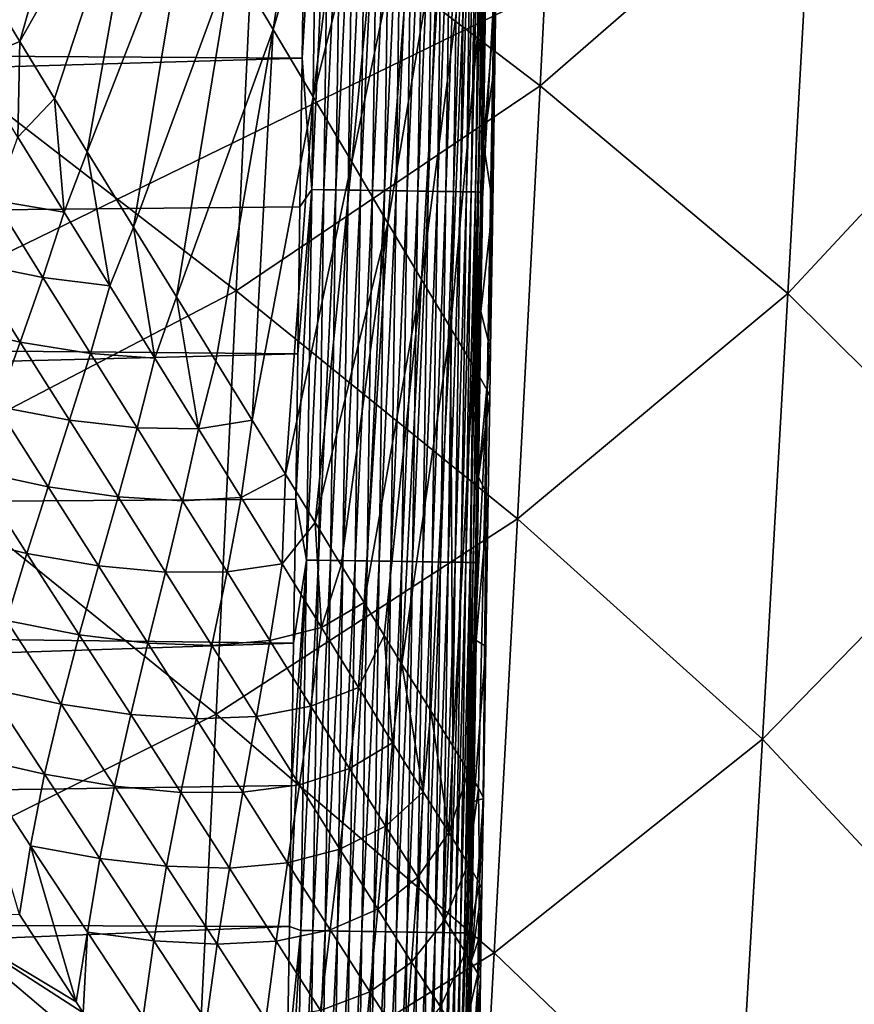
# Model space of a CAD drawing. Header units: metres. Extents: x -26 to 26, y -119 to 32.
# Tile 133 of 208: x 13.95 to 17.19, y -53.16 to -49.34. Entities that reach past the tile are written whole.
import ezdxf

# ---------------------------------------------------------------- set-up
doc = ezdxf.new("R2010")
doc.units = ezdxf.units.M
doc.layers.add('solid_13_411_041_XXX', color=7, linetype='CONTINUOUS')

msp = doc.modelspace()

# ---------------------------------------------------------------- linework, layer by layer
at = {"layer": 'solid_13_411_041_XXX'}
for points in [[(17.946455, -47.645355, 80.207825), (17.843744, -49.421543, 80.35965), (17.027523, -48.675781, 79.039474)], [(14.866241, -48.753006, 76.814644), (13.57441, -49.453457, 75.915665), (13.637869, -47.852673, 75.77124)], [(18.75638, -47.877621, 104.899536), (-18.756439, -47.877621, 104.899536), (-17.733347, -65.649178, 104.899536)], [(18.384905, -54.359974, 104.899536), (18.75638, -47.877621, 104.899536), (-17.733347, -65.649178, 104.899536)], [(16.055737, -47.918888, 77.798302), (15.970261, -49.594784, 77.950455), (14.866241, -48.753006, 76.814644)], [(17.027523, -48.675781, 79.039474), (15.970261, -49.594784, 77.950455), (16.055737, -47.918888, 77.798302)], [(15.132941, -48.064472, 139.602158), (14.933602, -49.376591, 139.499359), (14.77334, -49.107082, 139.28447)], [(15.257209, -48.282593, 139.84256), (14.933602, -49.376591, 139.499359), (15.132941, -48.064472, 139.602158)], [(14.276282, -48.266911, 138.740158), (13.9504, -49.423382, 138.743759), (13.80699, -49.188313, 138.651611)], [(14.276282, -48.266911, 138.740158), (14.44336, -48.550709, 138.906631), (13.9504, -49.423382, 138.743759)], [(15.257209, -48.282593, 139.84256), (15.089161, -49.638371, 139.73349), (14.933602, -49.376591, 139.499359)], [(15.376464, -48.492031, 140.099319), (15.089161, -49.638371, 139.73349), (15.257209, -48.282593, 139.84256)], [(15.376464, -48.492031, 140.099319), (15.238498, -49.890129, 139.988815), (15.089161, -49.638371, 139.73349)], [(15.488917, -48.689743, 140.374527), (15.238498, -49.890129, 139.988815), (15.376464, -48.492031, 140.099319)], [(14.44336, -48.550709, 138.906631), (14.085136, -49.643833, 138.837997), (13.9504, -49.423382, 138.743759)], [(14.44336, -48.550709, 138.906631), (14.212631, -49.851894, 138.934387), (14.085136, -49.643833, 138.837997)], [(14.44336, -48.550709, 138.906631), (14.609438, -48.831238, 139.087326), (14.212631, -49.851894, 138.934387)], [(15.045852, -49.488274, 145.14119), (15.083388, -49.997887, 145.139816), (15.103858, -48.56076, 145.139694)], [(15.054146, -48.905926, 145.141144), (15.045852, -49.488274, 145.14119), (15.103858, -48.56076, 145.139694)], [(15.103858, -48.56076, 145.139694), (15.083388, -49.997887, 145.139816), (15.150496, -48.56142, 145.135193)], [(15.083388, -49.997887, 145.139816), (15.13004, -49.998562, 145.135315), (15.150496, -48.56142, 145.135193)], [(15.150496, -48.56142, 145.135193), (15.13004, -49.998562, 145.135315), (15.197776, -48.562088, 145.127411)], [(15.13004, -49.998562, 145.135315), (15.177335, -49.999245, 145.127518), (15.197776, -48.562088, 145.127411)], [(15.197776, -48.562088, 145.127411), (15.177335, -49.999245, 145.127518), (15.245375, -48.562763, 145.11618)], [(15.177335, -49.999245, 145.127518), (15.224947, -49.999931, 145.116287), (15.245375, -48.562763, 145.11618)], [(15.245375, -48.562763, 145.11618), (15.224947, -49.999931, 145.116287), (15.292932, -48.563438, 145.10141)], [(15.224947, -49.999931, 145.116287), (15.27252, -50.000618, 145.101501), (15.292932, -48.563438, 145.10141)], [(15.292932, -48.563438, 145.10141), (15.27252, -50.000618, 145.101501), (15.340065, -48.564106, 145.083008)], [(15.27252, -50.000618, 145.101501), (15.319667, -50.001301, 145.083099), (15.340065, -48.564106, 145.083008)], [(15.340065, -48.564106, 145.083008), (15.319667, -50.001301, 145.083099), (15.38637, -48.564762, 145.060974)], [(15.319667, -50.001301, 145.083099), (15.365986, -50.001972, 145.06105), (15.38637, -48.564762, 145.060974)], [(15.38637, -48.564762, 145.060974), (15.365986, -50.001972, 145.06105), (15.431437, -48.565403, 145.03537)], [(15.365986, -50.001972, 145.06105), (15.411065, -50.002621, 145.035416), (15.431437, -48.565403, 145.03537)], [(15.431437, -48.565403, 145.03537), (15.411065, -50.002621, 145.035416), (15.474858, -48.566017, 145.006271)], [(15.411065, -50.002621, 145.035416), (15.454495, -50.00325, 145.006302), (15.474858, -48.566017, 145.006271)], [(15.474858, -48.566017, 145.006271), (15.454495, -50.00325, 145.006302), (15.516236, -48.566605, 144.973862)], [(15.454495, -50.00325, 145.006302), (15.495883, -50.003849, 144.973877), (15.516236, -48.566605, 144.973862)], [(15.516236, -48.566605, 144.973862), (15.495883, -50.003849, 144.973877), (15.555203, -48.567158, 144.93837)], [(15.495883, -50.003849, 144.973877), (15.534856, -50.00441, 144.938354), (15.555203, -48.567158, 144.93837)], [(15.555203, -48.567158, 144.93837), (15.534856, -50.00441, 144.938354), (15.591425, -48.567673, 144.900085)], [(15.534856, -50.00441, 144.938354), (15.57108, -50.004936, 144.90004), (15.591425, -48.567673, 144.900085)], [(15.591425, -48.567673, 144.900085), (15.57108, -50.004936, 144.90004), (15.624613, -48.568146, 144.859314)], [(15.57108, -50.004936, 144.90004), (15.604268, -50.005417, 144.859253), (15.624613, -48.568146, 144.859314)], [(15.624613, -48.568146, 144.859314), (15.604268, -50.005417, 144.859253), (15.654531, -48.568573, 144.816452)], [(15.604268, -50.005417, 144.859253), (15.634183, -50.005848, 144.81636), (15.654531, -48.568573, 144.816452)], [(15.654531, -48.568573, 144.816452), (15.634183, -50.005848, 144.81636), (15.681005, -48.568951, 144.771866)], [(15.634183, -50.005848, 144.81636), (15.660649, -50.006229, 144.771759), (15.681005, -48.568951, 144.771866)], [(15.681005, -48.568951, 144.771866), (15.660649, -50.006229, 144.771759), (15.703914, -48.569275, 144.725967)], [(15.660649, -50.006229, 144.771759), (15.683549, -50.006561, 144.72583), (15.703914, -48.569275, 144.725967)], [(15.703914, -48.569275, 144.725967), (15.683549, -50.006561, 144.72583), (15.723206, -48.569553, 144.679169)], [(15.683549, -50.006561, 144.72583), (15.702827, -50.006844, 144.679016), (15.723206, -48.569553, 144.679169)], [(15.723206, -48.569553, 144.679169), (15.702827, -50.006844, 144.679016), (15.738885, -48.569778, 144.631882)], [(15.702827, -50.006844, 144.679016), (15.718492, -50.007069, 144.631699), (15.738885, -48.569778, 144.631882)], [(15.738885, -48.569778, 144.631882), (15.718492, -50.007069, 144.631699), (15.75101, -48.56995, 144.584488)], [(15.718492, -50.007069, 144.631699), (15.730598, -50.007244, 144.584274), (15.75101, -48.56995, 144.584488)], [(15.75101, -48.56995, 144.584488), (15.730598, -50.007244, 144.584274), (15.75969, -48.570076, 144.537338)], [(15.730598, -50.007244, 144.584274), (15.739259, -50.00737, 144.537109), (15.75969, -48.570076, 144.537338)], [(15.75969, -48.570076, 144.537338), (15.739259, -50.00737, 144.537109), (15.765076, -48.570156, 144.490768)], [(15.739259, -50.00737, 144.537109), (15.744621, -50.00745, 144.490524), (15.765076, -48.570156, 144.490768)], [(15.758984, -49.160454, 144.444992), (15.765076, -48.570156, 144.490768), (15.744621, -50.00745, 144.490524)], [(15.488917, -48.689743, 140.374527), (15.379415, -50.128212, 140.268005), (15.238498, -49.890129, 139.988815)], [(15.591948, -48.870106, 140.671112), (15.379415, -50.128212, 140.268005), (15.488917, -48.689743, 140.374527)], [(17.027523, -48.675781, 79.039474), (16.93125, -50.401447, 79.172325), (15.970261, -49.594784, 77.950455)], [(17.843744, -49.421543, 80.35965), (16.93125, -50.401447, 79.172325), (17.027523, -48.675781, 79.039474)], [(14.866241, -48.753006, 76.814644), (14.790273, -50.390755, 76.94445), (13.57441, -49.453457, 75.915665)], [(15.970261, -49.594784, 77.950455), (14.790273, -50.390755, 76.94445), (14.866241, -48.753006, 76.814644)], [(14.609438, -48.831238, 139.087326), (14.391974, -50.143661, 139.084061), (14.212631, -49.851894, 138.934387)], [(14.609438, -48.831238, 139.087326), (14.77334, -49.107082, 139.28447), (14.391974, -50.143661, 139.084061)], [(15.591948, -48.870106, 140.671112), (15.508856, -50.34602, 140.574677), (15.379415, -50.128212, 140.268005)], [(15.681355, -49.024864, 140.992279), (15.508856, -50.34602, 140.574677), (15.591948, -48.870106, 140.671112)], [(15.054146, -48.905926, 145.141144), (-15.048502, -49.300743, 145.141174), (15.045852, -49.488274, 145.14119)], [(15.681355, -49.024864, 140.992279), (15.621763, -50.533661, 140.912949), (15.508856, -50.34602, 140.574677)], [(15.750675, -49.14539, 141.338669), (15.621763, -50.533661, 140.912949), (15.681355, -49.024864, 140.992279)], [(14.77334, -49.107082, 139.28447), (14.558256, -50.413704, 139.23996), (14.391974, -50.143661, 139.084061)], [(14.77334, -49.107082, 139.28447), (14.933602, -49.376591, 139.499359), (14.558256, -50.413704, 139.23996)], [(15.750675, -49.14539, 141.338669), (15.710077, -50.680748, 141.283585), (15.621763, -50.533661, 140.912949)], [(15.791942, -49.221897, 141.70694), (15.710077, -50.680748, 141.283585), (15.750675, -49.14539, 141.338669)], [(15.749569, -49.819592, 144.444885), (15.758984, -49.160454, 144.444992), (15.744621, -50.00745, 144.490524)], [(15.798342, -49.238907, 142.088486), (15.758984, -49.160454, 144.444992), (15.749569, -49.819592, 144.444885)], [(13.80699, -49.188313, 138.651611), (13.9504, -49.423382, 138.743759), (13.762219, -49.50079, 138.680511)], [(15.791942, -49.221897, 141.70694), (15.763815, -50.775551, 141.682373), (15.710077, -50.680748, 141.283585)], [(15.791942, -49.221897, 141.70694), (15.798342, -49.238907, 142.088486), (15.763815, -50.775551, 141.682373)], [(15.794247, -49.507172, 142.090317), (15.798342, -49.238907, 142.088486), (15.749569, -49.819592, 144.444885)], [(15.763815, -50.775551, 141.682373), (15.798342, -49.238907, 142.088486), (15.794247, -49.507172, 142.090317)], [(15.045852, -49.488274, 145.14119), (-15.048502, -49.300743, 145.141174), (-15.033328, -50.359177, 145.141266)], [(14.933602, -49.376591, 139.499359), (14.711914, -50.663303, 139.401108), (14.558256, -50.413704, 139.23996)], [(14.933602, -49.376591, 139.499359), (14.852964, -50.892662, 139.565765), (14.711914, -50.663303, 139.401108)], [(14.933602, -49.376591, 139.499359), (15.089161, -49.638371, 139.73349), (14.852964, -50.892662, 139.565765)], [(13.9504, -49.423382, 138.743759), (13.943336, -49.79493, 138.790894), (13.762219, -49.50079, 138.680511)], [(13.9504, -49.423382, 138.743759), (14.085136, -49.643833, 138.837997), (13.943336, -49.79493, 138.790894)], [(17.843744, -49.421543, 80.35965), (17.738274, -51.201675, 80.471909), (16.93125, -50.401447, 79.172325)], [(14.790273, -50.390755, 76.94445), (13.508703, -51.059277, 76.02475), (13.57441, -49.453457, 75.915665)], [(15.045852, -49.488274, 145.14119), (-15.033328, -50.359177, 145.141266), (15.037594, -50.064644, 145.141235)], [(15.045852, -49.488274, 145.14119), (15.037594, -50.064644, 145.141235), (15.083388, -49.997887, 145.139816)], [(15.785806, -50.057373, 142.093964), (15.794247, -49.507172, 142.090317), (15.749569, -49.819592, 144.444885)], [(15.763815, -50.775551, 141.682373), (15.794247, -49.507172, 142.090317), (15.785806, -50.057373, 142.093964)], [(15.970261, -49.594784, 77.950455), (15.88229, -51.275417, 78.065109), (14.790273, -50.390755, 76.94445)], [(16.93125, -50.401447, 79.172325), (15.88229, -51.275417, 78.065109), (15.970261, -49.594784, 77.950455)], [(14.085136, -49.643833, 138.837997), (14.122715, -50.085381, 138.913391), (13.943336, -49.79493, 138.790894)], [(14.085136, -49.643833, 138.837997), (14.212631, -49.851894, 138.934387), (14.122715, -50.085381, 138.913391)], [(15.089161, -49.638371, 139.73349), (14.981265, -51.10162, 139.73204), (14.852964, -50.892662, 139.565765)], [(15.089161, -49.638371, 139.73349), (15.238498, -49.890129, 139.988815), (14.981265, -51.10162, 139.73204)], [(13.854213, -50.040226, 138.788452), (13.943336, -49.79493, 138.790894), (14.122715, -50.085381, 138.913391)], [(15.740201, -50.470367, 144.444763), (15.749569, -49.819592, 144.444885), (15.744621, -50.00745, 144.490524)], [(15.785806, -50.057373, 142.093964), (15.749569, -49.819592, 144.444885), (15.740201, -50.470367, 144.444763)], [(14.212631, -49.851894, 138.934387), (14.299901, -50.371281, 139.049255), (14.122715, -50.085381, 138.913391)], [(14.212631, -49.851894, 138.934387), (14.391974, -50.143661, 139.084061), (14.299901, -50.371281, 139.049255)], [(15.238498, -49.890129, 139.988815), (15.096278, -51.289295, 139.897324), (14.981265, -51.10162, 139.73204)], [(15.238498, -49.890129, 139.988815), (15.379415, -50.128212, 140.268005), (15.096278, -51.289295, 139.897324)], [(15.021184, -51.199444, 145.141342), (15.062563, -51.435009, 145.139938), (15.083388, -49.997887, 145.139816)], [(15.029371, -50.635033, 145.141296), (15.021184, -51.199444, 145.141342), (15.083388, -49.997887, 145.139816)], [(15.037594, -50.064644, 145.141235), (15.029371, -50.635033, 145.141296), (15.083388, -49.997887, 145.139816)], [(15.083388, -49.997887, 145.139816), (15.062563, -51.435009, 145.139938), (15.13004, -49.998562, 145.135315)], [(15.062563, -51.435009, 145.139938), (15.109228, -51.435692, 145.135437), (15.13004, -49.998562, 145.135315)], [(15.13004, -49.998562, 145.135315), (15.109228, -51.435692, 145.135437), (15.177335, -49.999245, 145.127518)], [(15.109228, -51.435692, 145.135437), (15.156538, -51.436386, 145.12764), (15.177335, -49.999245, 145.127518)], [(15.177335, -49.999245, 145.127518), (15.156538, -51.436386, 145.12764), (15.224947, -49.999931, 145.116287)], [(15.156538, -51.436386, 145.12764), (15.204166, -51.437088, 145.116394), (15.224947, -49.999931, 145.116287)], [(15.224947, -49.999931, 145.116287), (15.204166, -51.437088, 145.116394), (15.27252, -50.000618, 145.101501)], [(15.204166, -51.437088, 145.116394), (15.251754, -51.437786, 145.101608), (15.27252, -50.000618, 145.101501)], [(15.27252, -50.000618, 145.101501), (15.251754, -51.437786, 145.101608), (15.319667, -50.001301, 145.083099)], [(15.251754, -51.437786, 145.101608), (15.298915, -51.438477, 145.083176), (15.319667, -50.001301, 145.083099)], [(15.319667, -50.001301, 145.083099), (15.298915, -51.438477, 145.083176), (15.365986, -50.001972, 145.06105)], [(15.298915, -51.438477, 145.083176), (15.345248, -51.439159, 145.061127), (15.365986, -50.001972, 145.06105)], [(15.365986, -50.001972, 145.06105), (15.345248, -51.439159, 145.061127), (15.411065, -50.002621, 145.035416)], [(13.854213, -50.040226, 138.788452), (14.04036, -50.338974, 138.905457), (13.759044, -50.282291, 138.787033)], [(13.854213, -50.040226, 138.788452), (14.122715, -50.085381, 138.913391), (14.04036, -50.338974, 138.905457)], [(15.345248, -51.439159, 145.061127), (15.39034, -51.439823, 145.035477), (15.411065, -50.002621, 145.035416)], [(15.411065, -50.002621, 145.035416), (15.39034, -51.439823, 145.035477), (15.454495, -50.00325, 145.006302)], [(15.39034, -51.439823, 145.035477), (15.433782, -51.44046, 145.006332), (15.454495, -50.00325, 145.006302)], [(15.454495, -50.00325, 145.006302), (15.433782, -51.44046, 145.006332), (15.495883, -50.003849, 144.973877)], [(15.433782, -51.44046, 145.006332), (15.475178, -51.441067, 144.973877), (15.495883, -50.003849, 144.973877)], [(15.495883, -50.003849, 144.973877), (15.475178, -51.441067, 144.973877), (15.534856, -50.00441, 144.938354)], [(15.475178, -51.441067, 144.973877), (15.514156, -51.441643, 144.938339), (15.534856, -50.00441, 144.938354)], [(15.534856, -50.00441, 144.938354), (15.514156, -51.441643, 144.938339), (15.57108, -50.004936, 144.90004)], [(15.514156, -51.441643, 144.938339), (15.550384, -51.442173, 144.900009), (15.57108, -50.004936, 144.90004)], [(15.57108, -50.004936, 144.90004), (15.550384, -51.442173, 144.900009), (15.604268, -50.005417, 144.859253)], [(15.550384, -51.442173, 144.900009), (15.583571, -51.442661, 144.859192), (15.604268, -50.005417, 144.859253)], [(15.604268, -50.005417, 144.859253), (15.583571, -51.442661, 144.859192), (15.634183, -50.005848, 144.81636)], [(15.583571, -51.442661, 144.859192), (15.613483, -51.443104, 144.816269), (15.634183, -50.005848, 144.81636)], [(15.634183, -50.005848, 144.81636), (15.613483, -51.443104, 144.816269), (15.660649, -50.006229, 144.771759)], [(15.613483, -51.443104, 144.816269), (15.639942, -51.443493, 144.771622), (15.660649, -50.006229, 144.771759)], [(15.660649, -50.006229, 144.771759), (15.639942, -51.443493, 144.771622), (15.683549, -50.006561, 144.72583)], [(15.639942, -51.443493, 144.771622), (15.662831, -51.443829, 144.725677), (15.683549, -50.006561, 144.72583)], [(15.683549, -50.006561, 144.72583), (15.662831, -51.443829, 144.725677), (15.702827, -50.006844, 144.679016)], [(15.662831, -51.443829, 144.725677), (15.682097, -51.444115, 144.678833), (15.702827, -50.006844, 144.679016)], [(15.702827, -50.006844, 144.679016), (15.682097, -51.444115, 144.678833), (15.718492, -50.007069, 144.631699)], [(15.682097, -51.444115, 144.678833), (15.697744, -51.444347, 144.6315), (15.718492, -50.007069, 144.631699)], [(15.718492, -50.007069, 144.631699), (15.697744, -51.444347, 144.6315), (15.730598, -50.007244, 144.584274)], [(15.697744, -51.444347, 144.6315), (15.709833, -51.444527, 144.584061), (15.730598, -50.007244, 144.584274)], [(15.730598, -50.007244, 144.584274), (15.709833, -51.444527, 144.584061), (15.739259, -50.00737, 144.537109)], [(15.709833, -51.444527, 144.584061), (15.718472, -51.444653, 144.536865), (15.739259, -50.00737, 144.537109)], [(15.739259, -50.00737, 144.537109), (15.718472, -51.444653, 144.536865), (15.744621, -50.00745, 144.490524)], [(15.718472, -51.444653, 144.536865), (15.723811, -51.444733, 144.490265), (15.744621, -50.00745, 144.490524)], [(15.740201, -50.470367, 144.444763), (15.744621, -50.00745, 144.490524), (15.723811, -51.444733, 144.490265)], [(15.037594, -50.064644, 145.141235), (-15.033328, -50.359177, 145.141266), (15.029371, -50.635033, 145.141296)], [(15.777151, -50.617859, 142.097473), (15.785806, -50.057373, 142.093964), (15.740201, -50.470367, 144.444763)], [(15.763815, -50.775551, 141.682373), (15.785806, -50.057373, 142.093964), (15.777151, -50.617859, 142.097473)], [(14.04036, -50.338974, 138.905457), (14.122715, -50.085381, 138.913391), (14.299901, -50.371281, 139.049255)], [(14.391974, -50.143661, 139.084061), (14.474031, -50.651684, 139.199844), (14.299901, -50.371281, 139.049255)], [(14.391974, -50.143661, 139.084061), (14.558256, -50.413704, 139.23996), (14.474031, -50.651684, 139.199844)], [(15.379415, -50.128212, 140.268005), (15.197681, -51.455086, 140.058762), (15.096278, -51.289295, 139.897324)], [(15.379415, -50.128212, 140.268005), (15.286503, -51.600311, 140.215332), (15.197681, -51.455086, 140.058762)], [(15.379415, -50.128212, 140.268005), (15.508856, -50.34602, 140.574677), (15.286503, -51.600311, 140.215332)], [(13.759044, -50.282291, 138.787033), (13.952271, -50.589569, 138.898529), (13.661384, -50.522923, 138.785004)], [(14.04036, -50.338974, 138.905457), (13.952271, -50.589569, 138.898529), (13.759044, -50.282291, 138.787033)], [(14.04036, -50.338974, 138.905457), (14.224389, -50.633316, 139.036499), (13.952271, -50.589569, 138.898529)], [(14.04036, -50.338974, 138.905457), (14.299901, -50.371281, 139.049255), (14.224389, -50.633316, 139.036499)], [(15.508856, -50.34602, 140.574677), (15.364429, -51.727348, 140.367416), (15.286503, -51.600311, 140.215332)], [(15.508856, -50.34602, 140.574677), (15.433028, -51.838615, 140.516068), (15.364429, -51.727348, 140.367416)], [(15.508856, -50.34602, 140.574677), (15.621763, -50.533661, 140.912949), (15.433028, -51.838615, 140.516068)], [(15.029371, -50.635033, 145.141296), (-15.033328, -50.359177, 145.141266), (-15.018275, -51.397316, 145.141357)], [(14.224389, -50.633316, 139.036499), (14.299901, -50.371281, 139.049255), (14.474031, -50.651684, 139.199844)], [(14.790273, -50.390755, 76.94445), (14.712035, -52.032429, 77.041878), (13.508703, -51.059277, 76.02475)], [(14.558256, -50.413704, 139.23996), (14.644134, -50.925686, 139.365921), (14.474031, -50.651684, 139.199844)], [(14.558256, -50.413704, 139.23996), (14.711914, -50.663303, 139.401108), (14.644134, -50.925686, 139.365921)], [(15.88229, -51.275417, 78.065109), (14.712035, -52.032429, 77.041878), (14.790273, -50.390755, 76.94445)], [(16.93125, -50.401447, 79.172325), (16.832426, -52.130474, 79.270798), (15.88229, -51.275417, 78.065109)], [(17.738274, -51.201675, 80.471909), (16.832426, -52.130474, 79.270798), (16.93125, -50.401447, 79.172325)], [(15.730882, -51.112782, 144.444641), (15.740201, -50.470367, 144.444763), (15.723811, -51.444733, 144.490265)], [(15.777151, -50.617859, 142.097473), (15.740201, -50.470367, 144.444763), (15.730882, -51.112782, 144.444641)], [(13.952271, -50.589569, 138.898529), (13.861891, -50.838833, 138.891006), (13.661384, -50.522923, 138.785004)], [(15.621763, -50.533661, 140.912949), (15.546347, -52.020557, 140.806229), (15.433028, -51.838615, 140.516068)], [(15.621763, -50.533661, 140.912949), (15.631707, -52.156918, 141.087982), (15.546347, -52.020557, 140.806229)], [(15.621763, -50.533661, 140.912949), (15.710077, -50.680748, 141.283585), (15.631707, -52.156918, 141.087982)], [(13.952271, -50.589569, 138.898529), (14.143448, -50.892582, 139.024719), (13.861891, -50.838833, 138.891006)], [(14.224389, -50.633316, 139.036499), (14.143448, -50.892582, 139.024719), (13.952271, -50.589569, 138.898529)], [(15.029371, -50.635033, 145.141296), (-15.018275, -51.397316, 145.141357), (15.021184, -51.199444, 145.141342)], [(14.224389, -50.633316, 139.036499), (14.40544, -50.922302, 139.182861), (14.143448, -50.892582, 139.024719)], [(14.224389, -50.633316, 139.036499), (14.474031, -50.651684, 139.199844), (14.40544, -50.922302, 139.182861)], [(15.774325, -50.800125, 142.098572), (15.777151, -50.617859, 142.097473), (15.730882, -51.112782, 144.444641)], [(15.763815, -50.775551, 141.682373), (15.777151, -50.617859, 142.097473), (15.774325, -50.800125, 142.098572)], [(14.40544, -50.922302, 139.182861), (14.474031, -50.651684, 139.199844), (14.644134, -50.925686, 139.365921)], [(14.711914, -50.663303, 139.401108), (14.852964, -50.892662, 139.565765), (14.644134, -50.925686, 139.365921)], [(15.710077, -50.680748, 141.283585), (15.692294, -52.255703, 141.361572), (15.631707, -52.156918, 141.087982)], [(15.710077, -50.680748, 141.283585), (15.763815, -50.775551, 141.682373), (15.692294, -52.255703, 141.361572)], [(15.763815, -50.775551, 141.682373), (15.730331, -52.320446, 141.624405), (15.692294, -52.255703, 141.361572)], [(15.763815, -50.775551, 141.682373), (15.748447, -52.354294, 141.873917), (15.730331, -52.320446, 141.624405)], [(15.768282, -51.188538, 142.100845), (15.774325, -50.800125, 142.098572), (15.730882, -51.112782, 144.444641)], [(15.763815, -50.775551, 141.682373), (15.774325, -50.800125, 142.098572), (15.748447, -52.354294, 141.873917)], [(15.748447, -52.354294, 141.873917), (15.774325, -50.800125, 142.098572), (15.768282, -51.188538, 142.100845)], [(13.861891, -50.838833, 138.891006), (14.060425, -51.150616, 139.01239), (13.772126, -51.088436, 138.881668)], [(14.143448, -50.892582, 139.024719), (14.060425, -51.150616, 139.01239), (13.861891, -50.838833, 138.891006)], [(14.143448, -50.892582, 139.024719), (14.331734, -51.190384, 139.166824), (14.060425, -51.150616, 139.01239)], [(14.40544, -50.922302, 139.182861), (14.331734, -51.190384, 139.166824), (14.143448, -50.892582, 139.024719)], [(14.852964, -50.892662, 139.565765), (14.8094, -51.192261, 139.548203), (14.644134, -50.925686, 139.365921)], [(14.852964, -50.892662, 139.565765), (14.981265, -51.10162, 139.73204), (14.8094, -51.192261, 139.548203)], [(14.40544, -50.922302, 139.182861), (14.582478, -51.204964, 139.345367), (14.331734, -51.190384, 139.166824)], [(14.40544, -50.922302, 139.182861), (14.644134, -50.925686, 139.365921), (14.582478, -51.204964, 139.345367)], [(14.582478, -51.204964, 139.345367), (14.644134, -50.925686, 139.365921), (14.8094, -51.192261, 139.548203)], [(14.712035, -52.032429, 77.041878), (13.440955, -52.668285, 76.106079), (13.508703, -51.059277, 76.02475)], [(13.772126, -51.088436, 138.881668), (13.978156, -51.408966, 138.998123), (13.685745, -51.340057, 138.868744)], [(14.060425, -51.150616, 139.01239), (13.978156, -51.408966, 138.998123), (13.772126, -51.088436, 138.881668)], [(14.981265, -51.10162, 139.73204), (14.968818, -51.449982, 139.747665), (14.8094, -51.192261, 139.548203)], [(14.981265, -51.10162, 139.73204), (15.096278, -51.289295, 139.897324), (14.968818, -51.449982, 139.747665)], [(15.721614, -51.746796, 144.444519), (15.730882, -51.112782, 144.444641), (15.723811, -51.444733, 144.490265)], [(15.768282, -51.188538, 142.100845), (15.730882, -51.112782, 144.444641), (15.721614, -51.746796, 144.444519)], [(14.060425, -51.150616, 139.01239), (14.256154, -51.457333, 139.150269), (13.978156, -51.408966, 138.998123)], [(14.331734, -51.190384, 139.166824), (14.256154, -51.457333, 139.150269), (14.060425, -51.150616, 139.01239)], [(15.021184, -51.199444, 145.141342), (-15.018275, -51.397316, 145.141357), (15.013033, -51.757877, 145.141388)], [(14.331734, -51.190384, 139.166824), (14.516047, -51.481934, 139.325684), (14.256154, -51.457333, 139.150269)], [(14.582478, -51.204964, 139.345367), (14.516047, -51.481934, 139.325684), (14.331734, -51.190384, 139.166824)], [(14.582478, -51.204964, 139.345367), (14.754682, -51.480274, 139.524796), (14.516047, -51.481934, 139.325684)], [(14.582478, -51.204964, 139.345367), (14.8094, -51.192261, 139.548203), (14.754682, -51.480274, 139.524796)], [(14.754682, -51.480274, 139.524796), (14.8094, -51.192261, 139.548203), (14.968818, -51.449982, 139.747665)], [(15.021184, -51.199444, 145.141342), (15.013033, -51.757877, 145.141388), (15.062563, -51.435009, 145.139938)], [(15.759194, -51.769306, 142.104095), (15.768282, -51.188538, 142.100845), (15.721614, -51.746796, 144.444519)], [(15.748447, -52.354294, 141.873917), (15.768282, -51.188538, 142.100845), (15.759194, -51.769306, 142.104095)], [(17.738274, -51.201675, 80.471909), (17.630121, -52.984047, 80.552765), (16.832426, -52.130474, 79.270798)], [(15.88229, -51.275417, 78.065109), (15.791982, -52.958881, 78.150146), (14.712035, -52.032429, 77.041878)], [(15.096278, -51.289295, 139.897324), (15.12109, -51.696835, 139.965652), (14.968818, -51.449982, 139.747665)], [(15.096278, -51.289295, 139.897324), (15.197681, -51.455086, 140.058762), (15.12109, -51.696835, 139.965652)], [(16.832426, -52.130474, 79.270798), (15.791982, -52.958881, 78.150146), (15.88229, -51.275417, 78.065109)], [(13.978156, -51.408966, 138.998123), (13.899463, -51.669178, 138.979736), (13.685745, -51.340057, 138.868744)], [(15.013033, -51.757877, 145.141388), (-15.018275, -51.397316, 145.141357), (-14.998388, -52.749317, 145.141464)], [(13.978156, -51.408966, 138.998123), (14.181475, -51.724575, 139.131729), (13.899463, -51.669178, 138.979736)], [(14.256154, -51.457333, 139.150269), (14.181475, -51.724575, 139.131729), (13.978156, -51.408966, 138.998123)], [(14.754682, -51.480274, 139.524796), (14.968818, -51.449982, 139.747665), (14.921021, -51.746796, 139.722244)], [(14.921021, -51.746796, 139.722244), (14.968818, -51.449982, 139.747665), (15.12109, -51.696835, 139.965652)], [(14.996831, -52.856133, 145.141479), (15.041383, -52.87212, 145.14006), (15.062563, -51.435009, 145.139938)], [(15.004915, -52.310204, 145.141434), (14.996831, -52.856133, 145.141479), (15.062563, -51.435009, 145.139938)], [(15.013033, -51.757877, 145.141388), (15.004915, -52.310204, 145.141434), (15.062563, -51.435009, 145.139938)], [(15.062563, -51.435009, 145.139938), (15.041383, -52.87212, 145.14006), (15.109228, -51.435692, 145.135437)], [(15.041383, -52.87212, 145.14006), (15.088063, -52.872818, 145.135559), (15.109228, -51.435692, 145.135437)], [(15.109228, -51.435692, 145.135437), (15.088063, -52.872818, 145.135559), (15.156538, -51.436386, 145.12764)], [(15.088063, -52.872818, 145.135559), (15.135388, -52.87352, 145.127747), (15.156538, -51.436386, 145.12764)], [(15.156538, -51.436386, 145.12764), (15.135388, -52.87352, 145.127747), (15.204166, -51.437088, 145.116394)], [(15.135388, -52.87352, 145.127747), (15.183032, -52.874229, 145.116501), (15.204166, -51.437088, 145.116394)], [(15.204166, -51.437088, 145.116394), (15.183032, -52.874229, 145.116501), (15.251754, -51.437786, 145.101608)], [(15.183032, -52.874229, 145.116501), (15.230635, -52.874939, 145.1017), (15.251754, -51.437786, 145.101608)], [(15.251754, -51.437786, 145.101608), (15.230635, -52.874939, 145.1017), (15.298915, -51.438477, 145.083176)], [(15.230635, -52.874939, 145.1017), (15.277812, -52.875645, 145.083267), (15.298915, -51.438477, 145.083176)], [(15.298915, -51.438477, 145.083176), (15.277812, -52.875645, 145.083267), (15.345248, -51.439159, 145.061127)], [(15.277812, -52.875645, 145.083267), (15.32416, -52.876335, 145.061188), (15.345248, -51.439159, 145.061127)], [(15.345248, -51.439159, 145.061127), (15.32416, -52.876335, 145.061188), (15.39034, -51.439823, 145.035477)], [(15.32416, -52.876335, 145.061188), (15.369265, -52.877007, 145.035522), (15.39034, -51.439823, 145.035477)], [(15.39034, -51.439823, 145.035477), (15.369265, -52.877007, 145.035522), (15.433782, -51.44046, 145.006332)], [(15.369265, -52.877007, 145.035522), (15.412718, -52.877655, 145.006363), (15.433782, -51.44046, 145.006332)], [(15.433782, -51.44046, 145.006332), (15.412718, -52.877655, 145.006363), (15.475178, -51.441067, 144.973877)], [(15.412718, -52.877655, 145.006363), (15.454123, -52.878273, 144.973892), (15.475178, -51.441067, 144.973877)], [(15.475178, -51.441067, 144.973877), (15.454123, -52.878273, 144.973892), (15.514156, -51.441643, 144.938339)], [(15.454123, -52.878273, 144.973892), (15.493107, -52.878857, 144.938324), (15.514156, -51.441643, 144.938339)], [(15.514156, -51.441643, 144.938339), (15.493107, -52.878857, 144.938324), (15.550384, -51.442173, 144.900009)], [(15.493107, -52.878857, 144.938324), (15.529338, -52.879398, 144.899963), (15.550384, -51.442173, 144.900009)], [(15.550384, -51.442173, 144.900009), (15.529338, -52.879398, 144.899963), (15.583571, -51.442661, 144.859192)], [(15.529338, -52.879398, 144.899963), (15.562526, -52.879894, 144.859116), (15.583571, -51.442661, 144.859192)], [(15.583571, -51.442661, 144.859192), (15.562526, -52.879894, 144.859116), (15.613483, -51.443104, 144.816269)], [(15.562526, -52.879894, 144.859116), (15.592434, -52.880344, 144.816162), (15.613483, -51.443104, 144.816269)], [(15.613483, -51.443104, 144.816269), (15.592434, -52.880344, 144.816162), (15.639942, -51.443493, 144.771622)], [(15.592434, -52.880344, 144.816162), (15.618885, -52.880741, 144.7715), (15.639942, -51.443493, 144.771622)], [(15.639942, -51.443493, 144.771622), (15.618885, -52.880741, 144.7715), (15.662831, -51.443829, 144.725677)], [(15.618885, -52.880741, 144.7715), (15.641764, -52.881084, 144.725525), (15.662831, -51.443829, 144.725677)], [(15.662831, -51.443829, 144.725677), (15.641764, -52.881084, 144.725525), (15.682097, -51.444115, 144.678833)], [(15.641764, -52.881084, 144.725525), (15.661016, -52.881374, 144.67865), (15.682097, -51.444115, 144.678833)], [(15.682097, -51.444115, 144.678833), (15.661016, -52.881374, 144.67865), (15.697744, -51.444347, 144.6315)], [(15.661016, -52.881374, 144.67865), (15.676646, -52.881611, 144.631287), (15.697744, -51.444347, 144.6315)], [(15.697744, -51.444347, 144.6315), (15.676646, -52.881611, 144.631287), (15.709833, -51.444527, 144.584061)], [(15.676646, -52.881611, 144.631287), (15.688715, -52.881794, 144.583817), (15.709833, -51.444527, 144.584061)], [(15.709833, -51.444527, 144.584061), (15.688715, -52.881794, 144.583817), (15.718472, -51.444653, 144.536865)], [(15.688715, -52.881794, 144.583817), (15.697331, -52.881927, 144.536606), (15.718472, -51.444653, 144.536865)], [(15.718472, -51.444653, 144.536865), (15.697331, -52.881927, 144.536606), (15.723811, -51.444733, 144.490265)], [(15.697331, -52.881927, 144.536606), (15.702648, -52.882011, 144.48999), (15.723811, -51.444733, 144.490265)], [(15.721614, -51.746796, 144.444519), (15.723811, -51.444733, 144.490265), (15.702648, -52.882011, 144.48999)], [(14.256154, -51.457333, 139.150269), (14.447941, -51.757877, 139.305527), (14.181475, -51.724575, 139.131729)], [(14.516047, -51.481934, 139.325684), (14.447941, -51.757877, 139.305527), (14.256154, -51.457333, 139.150269)], [(14.516047, -51.481934, 139.325684), (14.695558, -51.76622, 139.502182), (14.447941, -51.757877, 139.305527)], [(14.754682, -51.480274, 139.524796), (14.695558, -51.76622, 139.502182), (14.516047, -51.481934, 139.325684)], [(14.754682, -51.480274, 139.524796), (14.921021, -51.746796, 139.722244), (14.695558, -51.76622, 139.502182)], [(15.197681, -51.455086, 140.058762), (15.286503, -51.600311, 140.215332), (15.12109, -51.696835, 139.965652)], [(15.286503, -51.600311, 140.215332), (15.264613, -51.929878, 140.203903), (15.12109, -51.696835, 139.965652)], [(15.286503, -51.600311, 140.215332), (15.364429, -51.727348, 140.367416), (15.264613, -51.929878, 140.203903)], [(13.899463, -51.669178, 138.979736), (14.110629, -51.993515, 139.108749), (13.82748, -51.932812, 138.95842)], [(14.181475, -51.724575, 139.131729), (14.110629, -51.993515, 139.108749), (13.899463, -51.669178, 138.979736)], [(14.921021, -51.746796, 139.722244), (15.12109, -51.696835, 139.965652), (15.080153, -52.002457, 139.939102)], [(15.080153, -52.002457, 139.939102), (15.12109, -51.696835, 139.965652), (15.264613, -51.929878, 140.203903)], [(15.013033, -51.757877, 145.141388), (-14.998388, -52.749317, 145.141464), (15.004915, -52.310204, 145.141434)], [(14.181475, -51.724575, 139.131729), (14.380877, -52.034077, 139.283417), (14.110629, -51.993515, 139.108749)], [(14.447941, -51.757877, 139.305527), (14.380877, -52.034077, 139.283417), (14.181475, -51.724575, 139.131729)], [(14.447941, -51.757877, 139.305527), (14.634952, -52.051235, 139.479126), (14.380877, -52.034077, 139.283417)], [(14.695558, -51.76622, 139.502182), (14.634952, -52.051235, 139.479126), (14.447941, -51.757877, 139.305527)], [(14.921021, -51.746796, 139.722244), (14.869221, -52.041775, 139.697479), (14.695558, -51.76622, 139.502182)], [(14.921021, -51.746796, 139.722244), (15.080153, -52.002457, 139.939102), (14.869221, -52.041775, 139.697479)], [(15.364429, -51.727348, 140.367416), (15.397365, -52.144375, 140.464737), (15.264613, -51.929878, 140.203903)], [(15.364429, -51.727348, 140.367416), (15.433028, -51.838615, 140.516068), (15.397365, -52.144375, 140.464737)], [(15.712408, -52.371967, 144.444397), (15.721614, -51.746796, 144.444519), (15.702648, -52.882011, 144.48999)], [(15.759194, -51.769306, 142.104095), (15.721614, -51.746796, 144.444519), (15.712408, -52.371967, 144.444397)], [(14.695558, -51.76622, 139.502182), (14.869221, -52.041775, 139.697479), (14.634952, -52.051235, 139.479126)], [(15.749887, -52.360165, 142.107254), (15.759194, -51.769306, 142.104095), (15.712408, -52.371967, 144.444397)], [(15.748447, -52.354294, 141.873917), (15.759194, -51.769306, 142.104095), (15.749887, -52.360165, 142.107254)], [(15.433028, -51.838615, 140.516068), (15.516059, -52.334068, 140.750275), (15.397365, -52.144375, 140.464737)], [(15.433028, -51.838615, 140.516068), (15.546347, -52.020557, 140.806229), (15.516059, -52.334068, 140.750275)], [(13.82748, -51.932812, 138.95842), (14.046208, -52.265587, 139.082764), (13.767896, -52.202602, 138.938293)], [(14.110629, -51.993515, 139.108749), (14.046208, -52.265587, 139.082764), (13.82748, -51.932812, 138.95842)], [(15.080153, -52.002457, 139.939102), (15.264613, -51.929878, 140.203903), (15.230412, -52.24424, 140.177246)], [(15.230412, -52.24424, 140.177246), (15.264613, -51.929878, 140.203903), (15.397365, -52.144375, 140.464737)], [(14.110629, -51.993515, 139.108749), (14.317924, -52.311821, 139.256729), (14.046208, -52.265587, 139.082764)], [(14.380877, -52.034077, 139.283417), (14.317924, -52.311821, 139.256729), (14.110629, -51.993515, 139.108749)], [(15.080153, -52.002457, 139.939102), (15.035649, -52.306477, 139.913086), (14.869221, -52.041775, 139.697479)], [(15.080153, -52.002457, 139.939102), (15.230412, -52.24424, 140.177246), (15.035649, -52.306477, 139.913086)], [(15.546347, -52.020557, 140.806229), (15.61588, -52.492371, 141.061142), (15.516059, -52.334068, 140.750275)], [(15.546347, -52.020557, 140.806229), (15.631707, -52.156918, 141.087982), (15.61588, -52.492371, 141.061142)], [(14.712035, -52.032429, 77.041878), (14.631674, -53.676445, 77.114029), (13.440955, -52.668285, 76.106079)], [(14.380877, -52.034077, 139.283417), (14.575507, -52.336479, 139.454208), (14.317924, -52.311821, 139.256729)], [(14.634952, -52.051235, 139.479126), (14.575507, -52.336479, 139.454208), (14.380877, -52.034077, 139.283417)], [(14.634952, -52.051235, 139.479126), (14.816121, -52.335926, 139.672318), (14.575507, -52.336479, 139.454208)], [(15.791982, -52.958881, 78.150146), (14.631674, -53.676445, 77.114029), (14.712035, -52.032429, 77.041878)], [(14.869221, -52.041775, 139.697479), (14.816121, -52.335926, 139.672318), (14.634952, -52.051235, 139.479126)], [(14.869221, -52.041775, 139.697479), (15.035649, -52.306477, 139.913086), (14.816121, -52.335926, 139.672318)], [(16.832426, -52.130474, 79.270798), (16.731125, -53.861416, 79.342216), (15.791982, -52.958881, 78.150146)], [(17.630121, -52.984047, 80.552765), (16.731125, -53.861416, 79.342216), (16.832426, -52.130474, 79.270798)], [(15.230412, -52.24424, 140.177246), (15.397365, -52.144375, 140.464737), (15.369713, -52.467281, 140.439148)], [(15.369713, -52.467281, 140.439148), (15.397365, -52.144375, 140.464737), (15.516059, -52.334068, 140.750275)], [(15.631707, -52.156918, 141.087982), (15.692294, -52.255703, 141.361572), (15.61588, -52.492371, 141.061142)], [(13.767896, -52.202602, 138.938293), (13.992473, -52.543278, 139.059006), (13.949849, -52.810631, 139.040848)], [(14.046208, -52.265587, 139.082764), (13.992473, -52.543278, 139.059006), (13.767896, -52.202602, 138.938293)], [(15.230412, -52.24424, 140.177246), (15.19311, -52.557236, 140.151001), (15.035649, -52.306477, 139.913086)], [(15.230412, -52.24424, 140.177246), (15.369713, -52.467281, 140.439148), (15.19311, -52.557236, 140.151001)], [(15.692294, -52.255703, 141.361572), (15.69081, -52.613716, 141.39476), (15.61588, -52.492371, 141.061142)], [(15.692294, -52.255703, 141.361572), (15.730331, -52.320446, 141.624405), (15.69081, -52.613716, 141.39476)], [(14.046208, -52.265587, 139.082764), (14.261126, -52.5924, 139.227066), (13.992473, -52.543278, 139.059006)], [(14.317924, -52.311821, 139.256729), (14.261126, -52.5924, 139.227066), (14.046208, -52.265587, 139.082764)], [(15.004915, -52.310204, 145.141434), (-14.998388, -52.749317, 145.141464), (14.996831, -52.856133, 145.141479)], [(14.317924, -52.311821, 139.256729), (14.520427, -52.623104, 139.424789), (14.261126, -52.5924, 139.227066)], [(14.575507, -52.336479, 139.454208), (14.520427, -52.623104, 139.424789), (14.317924, -52.311821, 139.256729)], [(15.035649, -52.306477, 139.913086), (14.99002, -52.609772, 139.886734), (14.816121, -52.335926, 139.672318)], [(15.035649, -52.306477, 139.913086), (15.19311, -52.557236, 140.151001), (14.99002, -52.609772, 139.886734)], [(15.730331, -52.320446, 141.624405), (15.73508, -52.689819, 141.746918), (15.69081, -52.613716, 141.39476)], [(15.730331, -52.320446, 141.624405), (15.748447, -52.354294, 141.873917), (15.73508, -52.689819, 141.746918)], [(14.575507, -52.336479, 139.454208), (14.764266, -52.630276, 139.645462), (14.520427, -52.623104, 139.424789)], [(14.816121, -52.335926, 139.672318), (14.764266, -52.630276, 139.645462), (14.575507, -52.336479, 139.454208)], [(14.816121, -52.335926, 139.672318), (14.99002, -52.609772, 139.886734), (14.764266, -52.630276, 139.645462)], [(15.369713, -52.467281, 140.439148), (15.516059, -52.334068, 140.750275), (15.494658, -52.665058, 140.727158)], [(15.494658, -52.665058, 140.727158), (15.516059, -52.334068, 140.750275), (15.61588, -52.492371, 141.061142)], [(15.749887, -52.360165, 142.107254), (15.712408, -52.371967, 144.444397), (15.703265, -52.988449, 144.444275)], [(15.744156, -52.70924, 142.108749), (15.749887, -52.360165, 142.107254), (15.703265, -52.988449, 144.444275)], [(15.748447, -52.354294, 141.873917), (15.749887, -52.360165, 142.107254), (15.73508, -52.689819, 141.746918)], [(15.73508, -52.689819, 141.746918), (15.749887, -52.360165, 142.107254), (15.744156, -52.70924, 142.108749)], [(15.703265, -52.988449, 144.444275), (15.712408, -52.371967, 144.444397), (15.702648, -52.882011, 144.48999)], [(15.369713, -52.467281, 140.439148), (15.339454, -52.789055, 140.413849), (15.19311, -52.557236, 140.151001)], [(15.369713, -52.467281, 140.439148), (15.494658, -52.665058, 140.727158), (15.339454, -52.789055, 140.413849)], [(15.494658, -52.665058, 140.727158), (15.61588, -52.492371, 141.061142), (15.600216, -52.830601, 141.042084)], [(15.600216, -52.830601, 141.042084), (15.61588, -52.492371, 141.061142), (15.69081, -52.613716, 141.39476)], [(13.992473, -52.543278, 139.059006), (14.169279, -53.148952, 139.177399), (13.949849, -52.810631, 139.040848)], [(13.992473, -52.543278, 139.059006), (14.213201, -52.878078, 139.200333), (14.169279, -53.148952, 139.177399)], [(14.261126, -52.5924, 139.227066), (14.213201, -52.878078, 139.200333), (13.992473, -52.543278, 139.059006)], [(15.19311, -52.557236, 140.151001), (15.154849, -52.869602, 140.124481), (14.99002, -52.609772, 139.886734)], [(15.19311, -52.557236, 140.151001), (15.339454, -52.789055, 140.413849), (15.154849, -52.869602, 140.124481)], [(14.261126, -52.5924, 139.227066), (14.471223, -52.912277, 139.392517), (14.213201, -52.878078, 139.200333)], [(14.520427, -52.623104, 139.424789), (14.471223, -52.912277, 139.392517), (14.261126, -52.5924, 139.227066)], [(14.520427, -52.623104, 139.424789), (14.716955, -52.92585, 139.614365), (14.471223, -52.912277, 139.392517)], [(14.764266, -52.630276, 139.645462), (14.716955, -52.92585, 139.614365), (14.520427, -52.623104, 139.424789)], [(14.764266, -52.630276, 139.645462), (14.94567, -52.913235, 139.858871), (14.716955, -52.92585, 139.614365)], [(14.99002, -52.609772, 139.886734), (14.94567, -52.913235, 139.858871), (14.764266, -52.630276, 139.645462)], [(14.99002, -52.609772, 139.886734), (15.154849, -52.869602, 140.124481), (14.94567, -52.913235, 139.858871)], [(15.600216, -52.830601, 141.042084), (15.69081, -52.613716, 141.39476), (15.679982, -52.957996, 141.381378)], [(15.679982, -52.957996, 141.381378), (15.69081, -52.613716, 141.39476), (15.73508, -52.689819, 141.746918)], [(14.631674, -53.676445, 77.114029), (13.371295, -54.27919, 76.166084), (13.440955, -52.668285, 76.106079)], [(15.494658, -52.665058, 140.727158), (15.471168, -52.99514, 140.704193), (15.339454, -52.789055, 140.413849)], [(15.494658, -52.665058, 140.727158), (15.600216, -52.830601, 141.042084), (15.471168, -52.99514, 140.704193)], [(15.679982, -52.957996, 141.381378), (15.73508, -52.689819, 141.746918), (15.727754, -53.038418, 141.740662)], [(15.741516, -52.876232, 142.109634), (15.744156, -52.70924, 142.108749), (15.703265, -52.988449, 144.444275)], [(15.727754, -53.038418, 141.740662), (15.73508, -52.689819, 141.746918), (15.744156, -52.70924, 142.108749)], [(15.727754, -53.038418, 141.740662), (15.744156, -52.70924, 142.108749), (15.741516, -52.876232, 142.109634)], [(14.996831, -52.856133, 145.141479), (-14.998388, -52.749317, 145.141464), (-14.978706, -54.064037, 145.141586)], [(15.339454, -52.789055, 140.413849), (15.308394, -53.110298, 140.388321), (15.154849, -52.869602, 140.124481)], [(15.339454, -52.789055, 140.413849), (15.471168, -52.99514, 140.704193), (15.308394, -53.110298, 140.388321)], [(14.196801, -53.191364, 139.196167), (13.573889, -53.33662, 138.87175), (13.581853, -52.795521, 138.86702)], [(14.169279, -53.148952, 139.177399), (14.196801, -53.191364, 139.196167), (13.581853, -52.795521, 138.86702)], [(13.949849, -52.810631, 139.040848), (14.169279, -53.148952, 139.177399), (13.581853, -52.795521, 138.86702)], [(14.996831, -52.856133, 145.141479), (-14.978706, -54.064037, 145.141586), (14.98878, -53.395851, 145.141525)], [(14.996831, -52.856133, 145.141479), (14.98878, -53.395851, 145.141525), (15.041383, -52.87212, 145.14006)], [(15.600216, -52.830601, 141.042084), (15.58299, -53.168152, 141.023117), (15.471168, -52.99514, 140.704193)], [(15.600216, -52.830601, 141.042084), (15.679982, -52.957996, 141.381378), (15.58299, -53.168152, 141.023117)], [(14.213201, -52.878078, 139.200333), (14.196801, -53.191364, 139.196167), (14.169279, -53.148952, 139.177399)], [(14.213201, -52.878078, 139.200333), (14.429058, -53.206043, 139.363586), (14.196801, -53.191364, 139.196167)], [(14.471223, -52.912277, 139.392517), (14.429058, -53.206043, 139.363586), (14.213201, -52.878078, 139.200333)], [(15.154849, -52.869602, 140.124481), (15.117843, -53.182114, 140.096695), (14.94567, -52.913235, 139.858871)], [(14.980765, -53.929573, 145.141571), (15.019852, -54.309231, 145.140182), (15.041383, -52.87212, 145.14006)], [(14.98878, -53.395851, 145.141525), (14.980765, -53.929573, 145.141571), (15.041383, -52.87212, 145.14006)], [(15.041383, -52.87212, 145.14006), (15.019852, -54.309231, 145.140182), (15.088063, -52.872818, 145.135559)], [(15.019852, -54.309231, 145.140182), (15.066546, -54.309933, 145.135666), (15.088063, -52.872818, 145.135559)], [(15.088063, -52.872818, 145.135559), (15.066546, -54.309933, 145.135666), (15.135388, -52.87352, 145.127747)], [(15.066546, -54.309933, 145.135666), (15.113887, -54.31065, 145.127869), (15.135388, -52.87352, 145.127747)], [(15.135388, -52.87352, 145.127747), (15.113887, -54.31065, 145.127869), (15.183032, -52.874229, 145.116501)], [(15.113887, -54.31065, 145.127869), (15.161548, -54.311367, 145.116608), (15.183032, -52.874229, 145.116501)], [(15.154849, -52.869602, 140.124481), (15.308394, -53.110298, 140.388321), (15.117843, -53.182114, 140.096695)], [(15.183032, -52.874229, 145.116501), (15.161548, -54.311367, 145.116608), (15.230635, -52.874939, 145.1017)], [(15.161548, -54.311367, 145.116608), (15.209167, -54.312088, 145.101791), (15.230635, -52.874939, 145.1017)], [(15.230635, -52.874939, 145.1017), (15.209167, -54.312088, 145.101791), (15.277812, -52.875645, 145.083267)], [(15.209167, -54.312088, 145.101791), (15.25636, -54.312801, 145.083344), (15.277812, -52.875645, 145.083267)], [(15.277812, -52.875645, 145.083267), (15.25636, -54.312801, 145.083344), (15.32416, -52.876335, 145.061188)], [(15.25636, -54.312801, 145.083344), (15.302722, -54.313503, 145.061249), (15.32416, -52.876335, 145.061188)], [(15.32416, -52.876335, 145.061188), (15.302722, -54.313503, 145.061249), (15.369265, -52.877007, 145.035522)], [(15.302722, -54.313503, 145.061249), (15.34784, -54.314186, 145.035568), (15.369265, -52.877007, 145.035522)], [(15.369265, -52.877007, 145.035522), (15.34784, -54.314186, 145.035568), (15.412718, -52.877655, 145.006363)], [(15.34784, -54.314186, 145.035568), (15.391305, -54.314846, 145.006393), (15.412718, -52.877655, 145.006363)], [(15.412718, -52.877655, 145.006363), (15.391305, -54.314846, 145.006393), (15.454123, -52.878273, 144.973892)], [(15.391305, -54.314846, 145.006393), (15.432718, -54.315475, 144.973892), (15.454123, -52.878273, 144.973892)], [(15.454123, -52.878273, 144.973892), (15.432718, -54.315475, 144.973892), (15.493107, -52.878857, 144.938324)], [(15.432718, -54.315475, 144.973892), (15.47171, -54.316067, 144.938293), (15.493107, -52.878857, 144.938324)], [(15.493107, -52.878857, 144.938324), (15.47171, -54.316067, 144.938293), (15.529338, -52.879398, 144.899963)], [(15.47171, -54.316067, 144.938293), (15.507944, -54.316616, 144.899902), (15.529338, -52.879398, 144.899963)], [(15.529338, -52.879398, 144.899963), (15.507944, -54.316616, 144.899902), (15.562526, -52.879894, 144.859116)], [(15.507944, -54.316616, 144.899902), (15.541131, -54.317123, 144.859039), (15.562526, -52.879894, 144.859116)], [(15.562526, -52.879894, 144.859116), (15.541131, -54.317123, 144.859039), (15.592434, -52.880344, 144.816162)], [(15.541131, -54.317123, 144.859039), (15.571035, -54.317577, 144.816055), (15.592434, -52.880344, 144.816162)], [(15.592434, -52.880344, 144.816162), (15.571035, -54.317577, 144.816055), (15.618885, -52.880741, 144.7715)], [(15.571035, -54.317577, 144.816055), (15.59748, -54.317982, 144.771362), (15.618885, -52.880741, 144.7715)], [(15.618885, -52.880741, 144.7715), (15.59748, -54.317982, 144.771362), (15.641764, -52.881084, 144.725525)], [(15.59748, -54.317982, 144.771362), (15.620347, -54.318333, 144.725357), (15.641764, -52.881084, 144.725525)], [(15.641764, -52.881084, 144.725525), (15.620347, -54.318333, 144.725357), (15.661016, -52.881374, 144.67865)], [(15.620347, -54.318333, 144.725357), (15.639585, -54.31863, 144.678452), (15.661016, -52.881374, 144.67865)], [(15.661016, -52.881374, 144.67865), (15.639585, -54.31863, 144.678452), (15.676646, -52.881611, 144.631287)], [(15.639585, -54.31863, 144.678452), (15.655198, -54.318871, 144.631073), (15.676646, -52.881611, 144.631287)], [(15.676646, -52.881611, 144.631287), (15.655198, -54.318871, 144.631073), (15.688715, -52.881794, 144.583817)], [(15.655198, -54.318871, 144.631073), (15.667246, -54.319057, 144.583572), (15.688715, -52.881794, 144.583817)], [(15.688715, -52.881794, 144.583817), (15.667246, -54.319057, 144.583572), (15.697331, -52.881927, 144.536606)], [(15.667246, -54.319057, 144.583572), (15.67584, -54.319195, 144.536346), (15.697331, -52.881927, 144.536606)], [(15.697331, -52.881927, 144.536606), (15.67584, -54.319195, 144.536346), (15.702648, -52.882011, 144.48999)], [(15.67584, -54.319195, 144.536346), (15.681132, -54.319279, 144.4897), (15.702648, -52.882011, 144.48999)], [(15.703265, -52.988449, 144.444275), (15.702648, -52.882011, 144.48999), (15.681132, -54.319279, 144.4897)], [(15.741516, -52.876232, 142.109634), (15.703265, -52.988449, 144.444275), (15.694182, -53.596596, 144.444153)], [(15.738609, -53.059666, 142.11058), (15.741516, -52.876232, 142.109634), (15.694182, -53.596596, 144.444153)], [(15.727754, -53.038418, 141.740662), (15.741516, -52.876232, 142.109634), (15.738609, -53.059666, 142.11058)], [(14.471223, -52.912277, 139.392517), (14.67521, -53.223686, 139.580627), (14.429058, -53.206043, 139.363586)], [(14.716955, -52.92585, 139.614365), (14.67521, -53.223686, 139.580627), (14.471223, -52.912277, 139.392517)], [(14.716955, -52.92585, 139.614365), (14.905916, -53.217773, 139.827209), (14.67521, -53.223686, 139.580627)], [(14.94567, -52.913235, 139.858871), (14.905916, -53.217773, 139.827209), (14.716955, -52.92585, 139.614365)], [(14.94567, -52.913235, 139.858871), (15.117843, -53.182114, 140.096695), (14.905916, -53.217773, 139.827209)], [(15.791982, -52.958881, 78.150146), (15.699403, -54.643951, 78.212143), (14.631674, -53.676445, 77.114029)], [(15.679982, -52.957996, 141.381378), (15.668123, -53.301819, 141.368011), (15.58299, -53.168152, 141.023117)], [(15.679982, -52.957996, 141.381378), (15.727754, -53.038418, 141.740662), (15.668123, -53.301819, 141.368011)], [(16.731125, -53.861416, 79.342216), (15.699403, -54.643951, 78.212143), (15.791982, -52.958881, 78.150146)], [(15.471168, -52.99514, 140.704193), (15.447026, -53.324795, 140.681076), (15.308394, -53.110298, 140.388321)], [(15.471168, -52.99514, 140.704193), (15.58299, -53.168152, 141.023117), (15.447026, -53.324795, 140.681076)], [(15.694182, -53.596596, 144.444153), (15.703265, -52.988449, 144.444275), (15.681132, -54.319279, 144.4897)], [(17.630121, -52.984047, 80.552765), (17.519264, -54.767498, 80.6092), (16.731125, -53.861416, 79.342216)], [(15.727754, -53.038418, 141.740662), (15.719912, -53.386784, 141.734406), (15.668123, -53.301819, 141.368011)], [(15.727754, -53.038418, 141.740662), (15.738609, -53.059666, 142.11058), (15.719912, -53.386784, 141.734406)], [(15.733176, -53.401531, 142.11232), (15.738609, -53.059666, 142.11058), (15.694182, -53.596596, 144.444153)], [(15.719912, -53.386784, 141.734406), (15.738609, -53.059666, 142.11058), (15.733176, -53.401531, 142.11232)], [(15.308394, -53.110298, 140.388321), (15.278502, -53.431667, 140.361786), (15.117843, -53.182114, 140.096695)], [(15.308394, -53.110298, 140.388321), (15.447026, -53.324795, 140.681076), (15.278502, -53.431667, 140.361786)]]:
    msp.add_3dface(points, dxfattribs=at)

doc.saveas('drawing.dxf')
